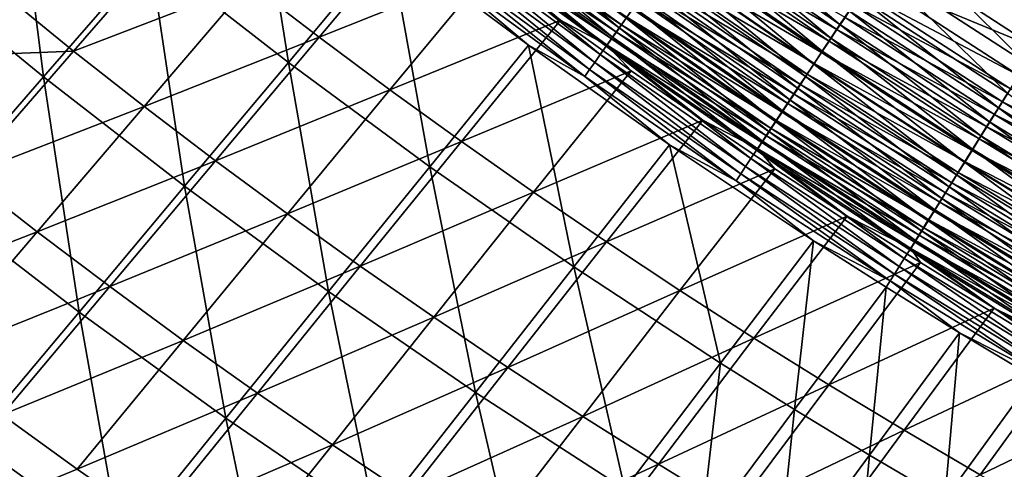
# Model space of a CAD drawing. Header units: metres. Extents: x -1 to 1402, y -1402 to 1.
# Tile 47 of 256: x 356 to 427, y -1128 to -1096. Entities that reach past the tile are written whole.
import ezdxf

# ---------------------------------------------------------------- set-up
doc = ezdxf.new("R2010")
doc.units = ezdxf.units.M

msp = doc.modelspace()

# ---------------------------------------------------------------- linework, layer by layer
at = {"layer": 'None0'}
for points in [[(365.763977, -1091.263062, -450.871429), (373.103912, -1082.618408, -479.385895), (375.684357, -1098.995483, -450.879517)], [(373.103912, -1082.618408, -479.385895), (382.886108, -1090.320068, -479.3367), (375.684357, -1098.995483, -450.879517)], [(348.265381, -1091.898804, -422.339905), (356.047119, -1083.251343, -450.865112), (358.159363, -1100.013794, -422.348053)], [(356.047119, -1083.251343, -450.865112), (365.763977, -1091.263062, -450.871429), (358.159363, -1100.013794, -422.348053)], [(429.870239, -1096.81897, -500.816467), (419.337646, -1089.984497, -500.827972), (420.829559, -1087.739624, -501.775543)], [(429.870239, -1096.81897, -500.816467), (420.829559, -1087.739624, -501.775543), (431.300995, -1094.52832, -501.768188)], [(377.890564, -1097.168579, -449.771301), (385.146759, -1088.534424, -478.234802), (372.876892, -1093.327271, -449.765991)], [(390.116119, -1092.276367, -478.207123), (385.146759, -1088.534424, -478.234802), (377.890564, -1097.168579, -449.771301)], [(389.009613, -1088.604004, -482.932983), (388.629883, -1089.110596, -481.784119), (399.52243, -1096.300903, -482.880585)], [(389.360168, -1088.113403, -489.142822), (399.354584, -1096.509399, -487.964874), (388.840851, -1088.805908, -488.011597)], [(389.009613, -1088.604004, -482.932983), (399.52243, -1096.300903, -482.880585), (399.911743, -1095.749512, -484.008759)], [(399.354584, -1096.509399, -487.964874), (389.360168, -1088.113403, -489.142822), (399.853851, -1095.802612, -489.099243)], [(415.15918, -1096.271484, -496.817169), (404.649139, -1089.013794, -496.841949), (405.336029, -1088.04126, -497.623932)], [(415.15918, -1096.271484, -496.817169), (405.336029, -1088.04126, -497.623932), (415.819, -1095.278687, -497.60202)], [(399.157837, -1096.817261, -481.728699), (388.629883, -1089.110596, -481.784119), (388.276337, -1089.582153, -480.613464)], [(398.880157, -1097.180908, -486.798523), (388.34726, -1089.464111, -486.84845), (388.840851, -1088.805908, -488.011597)], [(388.629883, -1089.110596, -481.784119), (399.157837, -1096.817261, -481.728699), (399.52243, -1096.300903, -482.880585)], [(388.840851, -1088.805908, -488.011597), (399.354584, -1096.509399, -487.964874), (398.880157, -1097.180908, -486.798523)], [(414.516144, -1097.239014, -495.987946), (403.979706, -1089.961548, -496.015686), (404.649139, -1089.013794, -496.841949)], [(414.516144, -1097.239014, -495.987946), (404.649139, -1089.013794, -496.841949), (415.15918, -1096.271484, -496.817169)], [(350.365784, -1090.038452, -421.20578), (342.429108, -1098.856445, -392.732971), (360.305908, -1098.172119, -421.215637)], [(350.365784, -1090.038452, -421.20578), (360.305908, -1098.172119, -421.215637), (367.9151, -1089.415405, -449.761261)], [(367.9151, -1089.415405, -449.761261), (360.305908, -1098.172119, -421.215637), (372.876892, -1093.327271, -449.765991)], [(398.431305, -1097.816162, -485.602325), (387.880096, -1090.086914, -485.655426), (388.34726, -1089.464111, -486.84845)], [(398.818573, -1097.297729, -480.555054), (388.276337, -1089.582153, -480.613464), (387.949615, -1090.017822, -479.422913)], [(390.116119, -1092.276367, -478.207123), (395.147278, -1095.960815, -478.176727), (387.949615, -1090.017822, -479.422913)], [(395.147278, -1095.960815, -478.176727), (398.505188, -1097.741455, -479.361511), (387.949615, -1090.017822, -479.422913)], [(387.949615, -1090.017822, -479.422913), (398.505188, -1097.741455, -479.361511), (398.818573, -1097.297729, -480.555054)], [(399.157837, -1096.817261, -481.728699), (388.276337, -1089.582153, -480.613464), (398.818573, -1097.297729, -480.555054)], [(398.431305, -1097.816162, -485.602325), (388.34726, -1089.464111, -486.84845), (398.880157, -1097.180908, -486.798523)], [(413.890808, -1098.17981, -495.11557), (403.328583, -1090.883423, -495.146423), (403.979706, -1089.961548, -496.015686)], [(404.422699, -1089.359253, -492.804749), (403.840546, -1090.18396, -491.96524), (414.944855, -1096.624268, -492.776123)], [(413.890808, -1098.17981, -495.11557), (403.979706, -1089.961548, -496.015686), (414.516144, -1097.239014, -495.987946)], [(404.422699, -1089.359253, -492.804749), (414.944855, -1096.624268, -492.776123), (415.520813, -1095.75708, -493.580017)], [(428.48233, -1099.041138, -499.664429), (417.890167, -1092.162476, -499.680878), (419.337646, -1089.984497, -500.827972)], [(428.48233, -1099.041138, -499.664429), (419.337646, -1089.984497, -500.827972), (429.870239, -1096.81897, -500.816467)], [(375.684357, -1098.995483, -450.879517), (382.886108, -1090.320068, -479.3367), (385.800995, -1106.444336, -450.889282)], [(382.886108, -1090.320068, -479.3367), (392.8573, -1097.751465, -479.276245), (385.800995, -1106.444336, -450.889282)], [(392.8573, -1097.751465, -479.276245), (382.886108, -1090.320068, -479.3367), (386.289093, -1092.207764, -480.626251)], [(397.612701, -1098.974731, -483.12854), (387.02771, -1091.223267, -483.188141), (387.440002, -1090.673706, -484.434662)], [(398.008575, -1098.414429, -484.378296), (387.440002, -1090.673706, -484.434662), (387.880096, -1090.086914, -485.655426)], [(397.612701, -1098.974731, -483.12854), (387.440002, -1090.673706, -484.434662), (398.008575, -1098.414429, -484.378296)], [(398.008575, -1098.414429, -484.378296), (387.880096, -1090.086914, -485.655426), (398.431305, -1097.816162, -485.602325)], [(403.840546, -1090.18396, -491.96524), (403.276886, -1090.982666, -491.08844), (414.385895, -1097.465942, -491.933655)], [(403.840546, -1090.18396, -491.96524), (414.385895, -1097.465942, -491.933655), (414.944855, -1096.624268, -492.776123)], [(358.159363, -1100.013794, -422.348053), (365.763977, -1091.263062, -450.871429), (368.262512, -1107.834717, -422.358459)], [(365.763977, -1091.263062, -450.871429), (375.684357, -1098.995483, -450.879517), (368.262512, -1107.834717, -422.358459)], [(397.244293, -1099.496094, -481.855194), (386.643829, -1091.734985, -481.917969), (387.02771, -1091.223267, -483.188141)], [(397.612701, -1098.974731, -483.12854), (397.244293, -1099.496094, -481.855194), (387.02771, -1091.223267, -483.188141)], [(413.283997, -1099.092896, -494.201324), (402.696625, -1091.778198, -494.235443), (403.328583, -1090.883423, -495.146423)], [(403.276886, -1090.982666, -491.08844), (402.732391, -1091.754028, -490.175507), (413.844757, -1098.280762, -491.053772)], [(403.276886, -1090.982666, -491.08844), (413.844757, -1098.280762, -491.053772), (414.385895, -1097.465942, -491.933655)], [(413.283997, -1099.092896, -494.201324), (403.328583, -1090.883423, -495.146423), (413.890808, -1098.17981, -495.11557)], [(417.343231, -1093.012817, -495.748688), (429.192657, -1097.934937, -496.967316), (418.628479, -1091.077393, -496.982635)], [(418.628479, -1091.077393, -496.982635), (429.192657, -1097.934937, -496.967316), (430.470856, -1095.886475, -498.028595)], [(348.265381, -1091.898804, -422.339905), (358.159363, -1100.013794, -422.348053), (350.413422, -1108.924927, -393.908661)], [(396.903992, -1099.977661, -480.560242), (386.289093, -1092.207764, -480.626251), (386.643829, -1091.734985, -481.917969)], [(397.244293, -1099.496094, -481.855194), (396.903992, -1099.977661, -480.560242), (386.643829, -1091.734985, -481.917969)], [(412.696442, -1099.976807, -493.246552), (402.084686, -1092.644531, -493.283997), (402.696625, -1091.778198, -494.235443)], [(402.732391, -1091.754028, -490.175507), (402.207916, -1092.49707, -489.227631), (413.322144, -1099.067749, -490.137665)], [(412.696442, -1099.976807, -493.246552), (402.696625, -1091.778198, -494.235443), (413.283997, -1099.092896, -494.201324)], [(402.732391, -1091.754028, -490.175507), (413.322144, -1099.067749, -490.137665), (413.844757, -1098.280762, -491.053772)], [(427.144623, -1101.182861, -498.319366), (416.494781, -1094.261963, -498.341522), (417.890167, -1092.162476, -499.680878)], [(427.144623, -1101.182861, -498.319366), (417.890167, -1092.162476, -499.680878), (428.48233, -1099.041138, -499.664429)], [(382.955078, -1100.938721, -449.77713), (390.116119, -1092.276367, -478.207123), (377.890564, -1097.168579, -449.771301)], [(395.147278, -1095.960815, -478.176727), (390.116119, -1092.276367, -478.207123), (382.955078, -1100.938721, -449.77713)], [(396.903992, -1099.977661, -480.560242), (392.8573, -1097.751465, -479.276245), (386.289093, -1092.207764, -480.626251)], [(412.129028, -1100.830566, -492.252472), (401.493591, -1093.481323, -492.293365), (402.084686, -1092.644531, -493.283997)], [(402.207916, -1092.49707, -489.227631), (401.704193, -1093.210571, -488.246002), (412.818817, -1099.825562, -489.186523)], [(412.129028, -1100.830566, -492.252472), (402.084686, -1092.644531, -493.283997), (412.696442, -1099.976807, -493.246552)], [(402.207916, -1092.49707, -489.227631), (412.818817, -1099.825562, -489.186523), (413.322144, -1099.067749, -490.137665)], [(360.305908, -1098.172119, -421.215637), (365.358276, -1102.129272, -421.221588), (372.876892, -1093.327271, -449.765991)], [(372.876892, -1093.327271, -449.765991), (365.358276, -1102.129272, -421.221588), (377.890564, -1097.168579, -449.771301)], [(401.493591, -1093.481323, -492.293365), (411.58255, -1101.65271, -491.220428), (400.924194, -1094.287476, -491.264832)], [(401.704193, -1093.210571, -488.246002), (401.222015, -1093.893677, -487.231781), (412.335541, -1100.553223, -488.201538)], [(411.58255, -1101.65271, -491.220428), (401.493591, -1093.481323, -492.293365), (412.129028, -1100.830566, -492.252472)], [(401.704193, -1093.210571, -488.246002), (412.335541, -1100.553223, -488.201538), (412.818817, -1099.825562, -489.186523)], [(416.720825, -1093.950073, -495.067291), (427.960693, -1099.90918, -495.728088), (417.343231, -1093.012817, -495.748688)], [(417.343231, -1093.012817, -495.748688), (427.960693, -1099.90918, -495.728088), (429.192657, -1097.934937, -496.967316)], [(411.057831, -1102.442139, -490.151672), (400.377319, -1095.061646, -490.199707), (400.924194, -1094.287476, -491.264832)], [(401.222015, -1093.893677, -487.231781), (400.762146, -1094.545044, -486.186279), (411.873016, -1101.249634, -487.183929)], [(400.924194, -1094.287476, -491.264832), (411.58255, -1101.65271, -491.220428), (411.057831, -1102.442139, -490.151672)], [(401.222015, -1093.893677, -487.231781), (411.873016, -1101.249634, -487.183929), (412.335541, -1100.553223, -488.201538)], [(426.496887, -1102.219971, -497.576721), (415.819, -1095.278687, -497.60202), (416.494781, -1094.261963, -498.341522)], [(416.113068, -1094.865234, -494.344116), (427.364166, -1100.865112, -495.043854), (416.720825, -1093.950073, -495.067291)], [(426.496887, -1102.219971, -497.576721), (416.494781, -1094.261963, -498.341522), (427.144623, -1101.182861, -498.319366)], [(416.720825, -1093.950073, -495.067291), (427.364166, -1100.865112, -495.043854), (427.960693, -1099.90918, -495.728088)], [(400.762146, -1094.545044, -486.186279), (400.325195, -1095.16394, -485.111298), (411.432037, -1101.913574, -486.134979)], [(400.762146, -1094.545044, -486.186279), (411.432037, -1101.913574, -486.134979), (411.873016, -1101.249634, -487.183929)], [(416.113068, -1094.865234, -494.344116), (415.520813, -1095.75708, -493.580017), (426.781738, -1101.798462, -494.317627)], [(416.113068, -1094.865234, -494.344116), (426.781738, -1101.798462, -494.317627), (427.364166, -1100.865112, -495.043854)], [(410.555634, -1103.197632, -489.047546), (399.853851, -1095.802612, -489.099243), (400.377319, -1095.061646, -490.199707)], [(400.325195, -1095.16394, -485.111298), (399.911743, -1095.749512, -484.008759), (411.013153, -1102.544189, -485.056488)], [(400.325195, -1095.16394, -485.111298), (411.013153, -1102.544189, -485.056488), (411.432037, -1101.913574, -486.134979)], [(410.555634, -1103.197632, -489.047546), (400.377319, -1095.061646, -490.199707), (411.057831, -1102.442139, -490.151672)], [(425.864502, -1103.232422, -496.788574), (415.15918, -1096.271484, -496.817169), (415.819, -1095.278687, -497.60202)], [(425.864502, -1103.232422, -496.788574), (415.819, -1095.278687, -497.60202), (426.496887, -1102.219971, -497.576721)], [(388.069519, -1104.637207, -449.783478), (395.147278, -1095.960815, -478.176727), (382.955078, -1100.938721, -449.77713)], [(400.224182, -1099.575562, -478.143738), (395.147278, -1095.960815, -478.176727), (388.069519, -1104.637207, -449.783478)], [(395.147278, -1095.960815, -478.176727), (400.224182, -1099.575562, -478.143738), (398.505188, -1097.741455, -479.361511)], [(399.52243, -1096.300903, -482.880585), (399.157837, -1096.817261, -481.728699), (410.244019, -1103.702148, -482.818726)], [(410.076813, -1103.917969, -487.909424), (399.354584, -1096.509399, -487.964874), (399.853851, -1095.802612, -489.099243)], [(399.911743, -1095.749512, -484.008759), (399.52243, -1096.300903, -482.880585), (410.616943, -1103.140747, -483.950439)], [(399.52243, -1096.300903, -482.880585), (410.244019, -1103.702148, -482.818726), (410.616943, -1103.140747, -483.950439)], [(410.076813, -1103.917969, -487.909424), (399.853851, -1095.802612, -489.099243), (410.555634, -1103.197632, -489.047546)], [(399.911743, -1095.749512, -484.008759), (410.616943, -1103.140747, -483.950439), (411.013153, -1102.544189, -485.056488)], [(425.248322, -1104.218994, -495.955902), (414.516144, -1097.239014, -495.987946), (415.15918, -1096.271484, -496.817169)], [(415.520813, -1095.75708, -493.580017), (414.944855, -1096.624268, -492.776123), (426.214294, -1102.707764, -493.550354)], [(425.248322, -1104.218994, -495.955902), (415.15918, -1096.271484, -496.817169), (425.864502, -1103.232422, -496.788574)], [(415.520813, -1095.75708, -493.580017), (426.214294, -1102.707764, -493.550354), (426.781738, -1101.798462, -494.317627)], [(409.894928, -1104.227783, -481.6633), (399.157837, -1096.817261, -481.728699), (398.818573, -1097.297729, -480.555054)], [(399.354584, -1096.509399, -487.964874), (409.621979, -1104.602173, -486.739288), (398.880157, -1097.180908, -486.798523)], [(410.244019, -1103.702148, -482.818726), (399.157837, -1096.817261, -481.728699), (409.894928, -1104.227783, -481.6633)], [(409.621979, -1104.602173, -486.739288), (399.354584, -1096.509399, -487.964874), (410.076813, -1103.917969, -487.909424)], [(414.944855, -1096.624268, -492.776123), (414.385895, -1097.465942, -491.933655), (425.662506, -1103.592041, -492.743134)], [(414.944855, -1096.624268, -492.776123), (425.662506, -1103.592041, -492.743134), (426.214294, -1102.707764, -493.550354)], [(365.358276, -1102.129272, -421.221588), (370.464081, -1106.012329, -421.22821), (377.890564, -1097.168579, -449.771301)], [(377.890564, -1097.168579, -449.771301), (370.464081, -1106.012329, -421.22821), (382.955078, -1100.938721, -449.77713)], [(385.800995, -1106.444336, -450.889282), (392.8573, -1097.751465, -479.276245), (396.108093, -1113.606934, -450.900604)], [(392.8573, -1097.751465, -479.276245), (402.955994, -1104.87146, -479.204865), (396.108093, -1113.606934, -450.900604)], [(402.955994, -1104.87146, -479.204865), (392.8573, -1097.751465, -479.276245), (396.903992, -1099.977661, -480.560242)], [(409.191772, -1105.24939, -485.539246), (398.431305, -1097.816162, -485.602325), (398.880157, -1097.180908, -486.798523)], [(398.505188, -1097.741455, -479.361511), (409.570251, -1104.716553, -480.486115), (398.818573, -1097.297729, -480.555054)], [(400.224182, -1099.575562, -478.143738), (405.340088, -1103.116211, -478.108185), (398.505188, -1097.741455, -479.361511)], [(398.505188, -1097.741455, -479.361511), (405.340088, -1103.116211, -478.108185), (409.270538, -1105.167603, -479.289093)], [(398.505188, -1097.741455, -479.361511), (409.270538, -1105.167603, -479.289093), (409.570251, -1104.716553, -480.486115)], [(398.818573, -1097.297729, -480.555054), (409.570251, -1104.716553, -480.486115), (409.894928, -1104.227783, -481.6633)], [(398.880157, -1097.180908, -486.798523), (409.621979, -1104.602173, -486.739288), (409.191772, -1105.24939, -485.539246)], [(414.385895, -1097.465942, -491.933655), (413.844757, -1098.280762, -491.053772), (425.127136, -1104.449951, -491.897217)], [(424.64917, -1105.178223, -495.079926), (413.890808, -1098.17981, -495.11557), (414.516144, -1097.239014, -495.987946)], [(414.385895, -1097.465942, -491.933655), (425.127136, -1104.449951, -491.897217), (425.662506, -1103.592041, -492.743134)], [(424.64917, -1105.178223, -495.079926), (414.516144, -1097.239014, -495.987946), (425.248322, -1104.218994, -495.955902)], [(342.429108, -1098.856445, -392.732971), (352.552643, -1107.091797, -392.744995), (360.305908, -1098.172119, -421.215637)], [(360.305908, -1098.172119, -421.215637), (352.552643, -1107.091797, -392.744995), (365.358276, -1102.129272, -421.221588)], [(408.407684, -1106.428833, -483.057831), (397.612701, -1098.974731, -483.12854), (398.008575, -1098.414429, -484.378296)], [(408.786804, -1105.858643, -484.311401), (398.008575, -1098.414429, -484.378296), (398.431305, -1097.816162, -485.602325)], [(408.407684, -1106.428833, -483.057831), (398.008575, -1098.414429, -484.378296), (408.786804, -1105.858643, -484.311401)], [(408.786804, -1105.858643, -484.311401), (398.431305, -1097.816162, -485.602325), (409.191772, -1105.24939, -485.539246)], [(424.067841, -1106.109009, -494.161957), (413.283997, -1099.092896, -494.201324), (413.890808, -1098.17981, -495.11557)], [(413.844757, -1098.280762, -491.053772), (413.322144, -1099.067749, -490.137665), (424.608887, -1105.280518, -491.013794)], [(413.844757, -1098.280762, -491.053772), (424.608887, -1105.280518, -491.013794), (425.127136, -1104.449951, -491.897217)], [(424.067841, -1106.109009, -494.161957), (413.890808, -1098.17981, -495.11557), (424.64917, -1105.178223, -495.079926)], [(368.262512, -1107.834717, -422.358459), (375.684357, -1098.995483, -450.879517), (378.567078, -1115.357544, -422.371002)], [(375.684357, -1098.995483, -450.879517), (385.800995, -1106.444336, -450.889282), (378.567078, -1115.357544, -422.371002)], [(408.055084, -1106.959229, -481.78064), (397.244293, -1099.496094, -481.855194), (397.612701, -1098.974731, -483.12854)], [(408.407684, -1106.428833, -483.057831), (408.055084, -1106.959229, -481.78064), (397.612701, -1098.974731, -483.12854)], [(423.505127, -1107.009888, -493.203278), (412.696442, -1099.976807, -493.246552), (413.283997, -1099.092896, -494.201324)], [(413.322144, -1099.067749, -490.137665), (412.818817, -1099.825562, -489.186523), (424.108521, -1106.082397, -490.094025)], [(423.505127, -1107.009888, -493.203278), (413.283997, -1099.092896, -494.201324), (424.067841, -1106.109009, -494.161957)], [(413.322144, -1099.067749, -490.137665), (424.108521, -1106.082397, -490.094025), (424.608887, -1105.280518, -491.013794)], [(393.232819, -1108.263306, -449.790375), (400.224182, -1099.575562, -478.143738), (388.069519, -1104.637207, -449.783478)], [(405.340088, -1103.116211, -478.108185), (400.224182, -1099.575562, -478.143738), (393.232819, -1108.263306, -449.790375)], [(407.729584, -1107.448853, -480.481903), (396.903992, -1099.977661, -480.560242), (397.244293, -1099.496094, -481.855194)], [(408.055084, -1106.959229, -481.78064), (407.729584, -1107.448853, -480.481903), (397.244293, -1099.496094, -481.855194)], [(412.818817, -1099.825562, -489.186523), (412.335541, -1100.553223, -488.201538), (423.626709, -1106.854492, -489.13913)], [(412.818817, -1099.825562, -489.186523), (423.626709, -1106.854492, -489.13913), (424.108521, -1106.082397, -490.094025)], [(350.413422, -1108.924927, -393.908661), (358.159363, -1100.013794, -422.348053), (360.707306, -1116.835083, -393.919769)], [(358.159363, -1100.013794, -422.348053), (368.262512, -1107.834717, -422.358459), (360.707306, -1116.835083, -393.919769)], [(407.729584, -1107.448853, -480.481903), (402.955994, -1104.87146, -479.204865), (396.903992, -1099.977661, -480.560242)], [(412.335541, -1100.553223, -488.201538), (411.873016, -1101.249634, -487.183929), (423.164185, -1107.595703, -488.15033)], [(422.961761, -1107.879883, -492.205231), (412.129028, -1100.830566, -492.252472), (412.696442, -1099.976807, -493.246552)], [(412.335541, -1100.553223, -488.201538), (423.164185, -1107.595703, -488.15033), (423.626709, -1106.854492, -489.13913)], [(422.961761, -1107.879883, -492.205231), (412.696442, -1099.976807, -493.246552), (423.505127, -1107.009888, -493.203278)], [(370.464081, -1106.012329, -421.22821), (375.622253, -1109.820801, -421.235504), (382.955078, -1100.938721, -449.77713)], [(382.955078, -1100.938721, -449.77713), (375.622253, -1109.820801, -421.235504), (388.069519, -1104.637207, -449.783478)], [(411.873016, -1101.249634, -487.183929), (411.432037, -1101.913574, -486.134979), (422.72171, -1108.30481, -487.128784)], [(422.438568, -1108.717529, -491.169098), (411.58255, -1101.65271, -491.220428), (412.129028, -1100.830566, -492.252472)], [(411.873016, -1101.249634, -487.183929), (422.72171, -1108.30481, -487.128784), (423.164185, -1107.595703, -488.15033)], [(422.438568, -1108.717529, -491.169098), (412.129028, -1100.830566, -492.252472), (422.961761, -1107.879883, -492.205231)], [(437.360535, -1108.85791, -497.548065), (426.496887, -1102.219971, -497.576721), (427.144623, -1101.182861, -498.319366)], [(426.781738, -1101.798462, -494.317627), (438.192749, -1107.477661, -495.017273), (427.364166, -1100.865112, -495.043854)], [(411.432037, -1101.913574, -486.134979), (411.013153, -1102.544189, -485.056488), (422.299927, -1108.980713, -486.075867)], [(411.58255, -1101.65271, -491.220428), (421.93634, -1109.521606, -490.096161), (411.057831, -1102.442139, -490.151672)], [(411.432037, -1101.913574, -486.134979), (422.299927, -1108.980713, -486.075867), (422.72171, -1108.30481, -487.128784)], [(421.93634, -1109.521606, -490.096161), (411.58255, -1101.65271, -491.220428), (422.438568, -1108.717529, -491.169098)], [(426.781738, -1101.798462, -494.317627), (426.214294, -1102.707764, -493.550354), (437.636047, -1108.428589, -494.287628)], [(426.781738, -1101.798462, -494.317627), (437.636047, -1108.428589, -494.287628), (438.192749, -1107.477661, -495.017273)], [(352.552643, -1107.091797, -392.744995), (357.69989, -1111.094482, -392.752228), (365.358276, -1102.129272, -421.221588)], [(365.358276, -1102.129272, -421.221588), (357.69989, -1111.094482, -392.752228), (370.464081, -1106.012329, -421.22821)], [(421.455841, -1110.290894, -488.987762), (410.555634, -1103.197632, -489.047546), (411.057831, -1102.442139, -490.151672)], [(411.013153, -1102.544189, -485.056488), (410.616943, -1103.140747, -483.950439), (421.899445, -1109.622437, -484.993378)], [(411.013153, -1102.544189, -485.056488), (421.899445, -1109.622437, -484.993378), (422.299927, -1108.980713, -486.075867)], [(411.057831, -1102.442139, -490.151672), (421.93634, -1109.521606, -490.096161), (421.455841, -1110.290894, -488.987762)], [(426.214294, -1102.707764, -493.550354), (425.662506, -1103.592041, -492.743134), (437.09375, -1109.35498, -493.516754)], [(436.755981, -1109.889526, -496.756165), (425.864502, -1103.232422, -496.788574), (426.496887, -1102.219971, -497.576721)], [(426.214294, -1102.707764, -493.550354), (437.09375, -1109.35498, -493.516754), (437.636047, -1108.428589, -494.287628)], [(436.755981, -1109.889526, -496.756165), (426.496887, -1102.219971, -497.576721), (437.360535, -1108.85791, -497.548065)], [(398.444, -1111.816406, -449.797821), (405.340088, -1103.116211, -478.108185), (393.232819, -1108.263306, -449.790375)], [(410.493896, -1106.58252, -478.070099), (405.340088, -1103.116211, -478.108185), (398.444, -1111.816406, -449.797821)], [(405.340088, -1103.116211, -478.108185), (410.493896, -1106.58252, -478.070099), (409.270538, -1105.167603, -479.289093)], [(420.997803, -1111.024292, -487.845306), (410.076813, -1103.917969, -487.909424), (410.555634, -1103.197632, -489.047546)], [(410.616943, -1103.140747, -483.950439), (410.244019, -1103.702148, -482.818726), (421.520782, -1110.229248, -483.88327)], [(420.997803, -1111.024292, -487.845306), (410.555634, -1103.197632, -489.047546), (421.455841, -1110.290894, -488.987762)], [(410.616943, -1103.140747, -483.950439), (421.520782, -1110.229248, -483.88327), (421.899445, -1109.622437, -484.993378)], [(436.167023, -1110.894531, -495.919586), (425.248322, -1104.218994, -495.955902), (425.864502, -1103.232422, -496.788574)], [(436.167023, -1110.894531, -495.919586), (425.864502, -1103.232422, -496.788574), (436.755981, -1109.889526, -496.756165)], [(420.562897, -1111.720581, -486.670807), (409.621979, -1104.602173, -486.739288), (410.076813, -1103.917969, -487.909424)], [(421.164551, -1110.800171, -482.747498), (410.244019, -1103.702148, -482.818726), (409.894928, -1104.227783, -481.6633)], [(420.562897, -1111.720581, -486.670807), (410.076813, -1103.917969, -487.909424), (420.997803, -1111.024292, -487.845306)], [(410.244019, -1103.702148, -482.818726), (421.164551, -1110.800171, -482.747498), (421.520782, -1110.229248, -483.88327)], [(425.662506, -1103.592041, -492.743134), (425.127136, -1104.449951, -491.897217), (436.566528, -1110.255615, -492.705811)], [(425.662506, -1103.592041, -492.743134), (436.566528, -1110.255615, -492.705811), (437.09375, -1109.35498, -493.516754)], [(375.622253, -1109.820801, -421.235504), (380.831757, -1113.553833, -421.243469), (388.069519, -1104.637207, -449.783478)], [(388.069519, -1104.637207, -449.783478), (380.831757, -1113.553833, -421.243469), (393.232819, -1108.263306, -449.790375)], [(409.621979, -1104.602173, -486.739288), (420.151672, -1112.378906, -485.466339), (409.191772, -1105.24939, -485.539246)], [(409.570251, -1104.716553, -480.486115), (409.270538, -1105.167603, -479.289093), (420.521454, -1111.830688, -480.406769)], [(409.570251, -1104.716553, -480.486115), (420.831238, -1111.334229, -481.588013), (409.894928, -1104.227783, -481.6633)], [(420.831238, -1111.334229, -481.588013), (409.570251, -1104.716553, -480.486115), (420.521454, -1111.830688, -480.406769)], [(420.151672, -1112.378906, -485.466339), (409.621979, -1104.602173, -486.739288), (420.562897, -1111.720581, -486.670807)], [(409.894928, -1104.227783, -481.6633), (420.831238, -1111.334229, -481.588013), (421.164551, -1110.800171, -482.747498)], [(425.127136, -1104.449951, -491.897217), (424.608887, -1105.280518, -491.013794), (436.055054, -1111.129272, -491.855988)], [(435.594452, -1111.871582, -495.03949), (424.64917, -1105.178223, -495.079926), (425.248322, -1104.218994, -495.955902)], [(425.127136, -1104.449951, -491.897217), (436.055054, -1111.129272, -491.855988), (436.566528, -1110.255615, -492.705811)], [(435.594452, -1111.871582, -495.03949), (425.248322, -1104.218994, -495.955902), (436.167023, -1110.894531, -495.919586)], [(396.108093, -1113.606934, -450.900604), (402.955994, -1104.87146, -479.204865), (406.599792, -1120.480835, -450.913422)], [(402.955994, -1104.87146, -479.204865), (413.253052, -1111.733521, -479.121979), (406.599792, -1120.480835, -450.913422)], [(413.253052, -1111.733521, -479.121979), (402.955994, -1104.87146, -479.204865), (407.729584, -1107.448853, -480.481903)], [(419.764771, -1112.998413, -484.234039), (408.786804, -1105.858643, -484.311401), (409.191772, -1105.24939, -485.539246)], [(409.191772, -1105.24939, -485.539246), (420.151672, -1112.378906, -485.466339), (419.764771, -1112.998413, -484.234039)], [(409.270538, -1105.167603, -479.289093), (410.493896, -1106.58252, -478.070099), (415.684509, -1109.974243, -478.02948)], [(409.270538, -1105.167603, -479.289093), (415.684509, -1109.974243, -478.02948), (420.235687, -1112.288574, -479.205719)], [(420.521454, -1111.830688, -480.406769), (409.270538, -1105.167603, -479.289093), (420.235687, -1112.288574, -479.205719)], [(435.039032, -1112.819458, -494.117279), (424.067841, -1106.109009, -494.161957), (424.64917, -1105.178223, -495.079926)], [(424.608887, -1105.280518, -491.013794), (424.108521, -1106.082397, -490.094025), (435.560089, -1111.974731, -490.968536)], [(424.608887, -1105.280518, -491.013794), (435.560089, -1111.974731, -490.968536), (436.055054, -1111.129272, -491.855988)], [(435.039032, -1112.819458, -494.117279), (424.64917, -1105.178223, -495.079926), (435.594452, -1111.871582, -495.03949)], [(357.69989, -1111.094482, -392.752228), (362.902588, -1115.019409, -392.760284), (370.464081, -1106.012329, -421.22821)], [(370.464081, -1106.012329, -421.22821), (362.902588, -1115.019409, -392.760284), (375.622253, -1109.820801, -421.235504)], [(419.402802, -1113.578003, -482.976013), (408.407684, -1106.428833, -483.057831), (408.786804, -1105.858643, -484.311401)], [(419.402802, -1113.578003, -482.976013), (408.786804, -1105.858643, -484.311401), (419.764771, -1112.998413, -484.234039)], [(434.501465, -1113.736816, -493.154236), (423.505127, -1107.009888, -493.203278), (424.067841, -1106.109009, -494.161957)], [(424.108521, -1106.082397, -490.094025), (423.626709, -1106.854492, -489.13913), (435.082275, -1112.791016, -490.044647)], [(434.501465, -1113.736816, -493.154236), (424.067841, -1106.109009, -494.161957), (435.039032, -1112.819458, -494.117279)], [(424.108521, -1106.082397, -490.094025), (435.082275, -1112.791016, -490.044647), (435.560089, -1111.974731, -490.968536)], [(378.567078, -1115.357544, -422.371002), (385.800995, -1106.444336, -450.889282), (389.067017, -1122.579834, -422.38562)], [(385.800995, -1106.444336, -450.889282), (396.108093, -1113.606934, -450.900604), (389.067017, -1122.579834, -422.38562)], [(403.701965, -1115.296143, -449.805756), (410.493896, -1106.58252, -478.070099), (398.444, -1111.816406, -449.797821)], [(415.684509, -1109.974243, -478.02948), (410.493896, -1106.58252, -478.070099), (403.701965, -1115.296143, -449.805756)], [(418.75589, -1114.613647, -480.391266), (407.729584, -1107.448853, -480.481903), (408.055084, -1106.959229, -481.78064)], [(419.066284, -1114.116699, -481.694397), (408.055084, -1106.959229, -481.78064), (408.407684, -1106.428833, -483.057831)], [(419.066284, -1114.116699, -481.694397), (418.75589, -1114.613647, -480.391266), (408.055084, -1106.959229, -481.78064)], [(419.402802, -1113.578003, -482.976013), (419.066284, -1114.116699, -481.694397), (408.407684, -1106.428833, -483.057831)], [(423.626709, -1106.854492, -489.13913), (423.164185, -1107.595703, -488.15033), (434.622314, -1113.576782, -489.08551)], [(423.626709, -1106.854492, -489.13913), (434.622314, -1113.576782, -489.08551), (435.082275, -1112.791016, -490.044647)], [(352.552643, -1107.091797, -392.744995), (344.65451, -1116.172241, -364.356262), (357.69989, -1111.094482, -392.752228)], [(418.75589, -1114.613647, -480.391266), (413.253052, -1111.733521, -479.121979), (407.729584, -1107.448853, -480.481903)], [(423.164185, -1107.595703, -488.15033), (422.72171, -1108.30481, -487.128784), (434.180878, -1114.330811, -488.092377)], [(433.982544, -1114.622437, -492.151672), (422.961761, -1107.879883, -492.205231), (423.505127, -1107.009888, -493.203278)], [(423.164185, -1107.595703, -488.15033), (434.180878, -1114.330811, -488.092377), (434.622314, -1113.576782, -489.08551)], [(433.982544, -1114.622437, -492.151672), (423.505127, -1107.009888, -493.203278), (434.501465, -1113.736816, -493.154236)], [(360.707306, -1116.835083, -393.919769), (368.262512, -1107.834717, -422.358459), (371.209717, -1124.432495, -393.933228)], [(368.262512, -1107.834717, -422.358459), (378.567078, -1115.357544, -422.371002), (371.209717, -1124.432495, -393.933228)], [(380.831757, -1113.553833, -421.243469), (386.091492, -1117.211182, -421.252106), (393.232819, -1108.263306, -449.790375)], [(393.232819, -1108.263306, -449.790375), (386.091492, -1117.211182, -421.252106), (398.444, -1111.816406, -449.797821)], [(422.72171, -1108.30481, -487.128784), (422.299927, -1108.980713, -486.075867), (433.758728, -1115.052124, -487.066437)], [(433.483002, -1115.474854, -491.11087), (422.438568, -1108.717529, -491.169098), (422.961761, -1107.879883, -492.205231)], [(422.72171, -1108.30481, -487.128784), (433.758728, -1115.052124, -487.066437), (434.180878, -1114.330811, -488.092377)], [(433.483002, -1115.474854, -491.11087), (422.961761, -1107.879883, -492.205231), (433.982544, -1114.622437, -492.151672)], [(350.413422, -1108.924927, -393.908661), (360.707306, -1116.835083, -393.919769), (353.014526, -1125.996338, -365.562592)], [(422.299927, -1108.980713, -486.075867), (421.899445, -1109.622437, -484.993378), (433.356476, -1115.739258, -486.009033)], [(433.003601, -1116.292969, -490.033203), (421.93634, -1109.521606, -490.096161), (422.438568, -1108.717529, -491.169098)], [(422.299927, -1108.980713, -486.075867), (433.356476, -1115.739258, -486.009033), (433.758728, -1115.052124, -487.066437)], [(433.003601, -1116.292969, -490.033203), (422.438568, -1108.717529, -491.169098), (433.483002, -1115.474854, -491.11087)], [(421.93634, -1109.521606, -490.096161), (432.545105, -1117.075562, -488.919952), (421.455841, -1110.290894, -488.987762)], [(421.899445, -1109.622437, -484.993378), (421.520782, -1110.229248, -483.88327), (432.97467, -1116.391602, -484.921997)], [(421.899445, -1109.622437, -484.993378), (432.97467, -1116.391602, -484.921997), (433.356476, -1115.739258, -486.009033)], [(432.545105, -1117.075562, -488.919952), (421.93634, -1109.521606, -490.096161), (433.003601, -1116.292969, -490.033203)], [(362.902588, -1115.019409, -392.760284), (368.159515, -1118.866089, -392.769165), (375.622253, -1109.820801, -421.235504)], [(375.622253, -1109.820801, -421.235504), (368.159515, -1118.866089, -392.769165), (380.831757, -1113.553833, -421.243469)], [(409.005676, -1118.701782, -449.814209), (415.684509, -1109.974243, -478.02948), (403.701965, -1115.296143, -449.805756)], [(420.913635, -1113.292847, -477.986328), (415.684509, -1109.974243, -478.02948), (409.005676, -1118.701782, -449.814209)], [(415.684509, -1109.974243, -478.02948), (420.913635, -1113.292847, -477.986328), (420.235687, -1112.288574, -479.205719)], [(432.108215, -1117.821167, -487.772583), (420.997803, -1111.024292, -487.845306), (421.455841, -1110.290894, -488.987762)], [(421.520782, -1110.229248, -483.88327), (421.164551, -1110.800171, -482.747498), (432.613861, -1117.008057, -483.807312)], [(421.455841, -1110.290894, -488.987762), (432.545105, -1117.075562, -488.919952), (432.108215, -1117.821167, -487.772583)], [(421.520782, -1110.229248, -483.88327), (432.613861, -1117.008057, -483.807312), (432.97467, -1116.391602, -484.921997)], [(344.65451, -1116.172241, -364.356262), (349.900269, -1120.220581, -364.364624), (357.69989, -1111.094482, -392.752228)], [(357.69989, -1111.094482, -392.752228), (349.900269, -1120.220581, -364.364624), (362.902588, -1115.019409, -392.760284)], [(431.693542, -1118.528931, -486.593109), (420.562897, -1111.720581, -486.670807), (420.997803, -1111.024292, -487.845306)], [(420.831238, -1111.334229, -481.588013), (432.274567, -1117.587646, -482.666931), (421.164551, -1110.800171, -482.747498)], [(431.693542, -1118.528931, -486.593109), (420.997803, -1111.024292, -487.845306), (432.108215, -1117.821167, -487.772583)], [(421.164551, -1110.800171, -482.747498), (432.274567, -1117.587646, -482.666931), (432.613861, -1117.008057, -483.807312)], [(386.091492, -1117.211182, -421.252106), (391.400391, -1120.791992, -421.261353), (398.444, -1111.816406, -449.797821)], [(398.444, -1111.816406, -449.797821), (391.400391, -1120.791992, -421.261353), (403.701965, -1115.296143, -449.805756)], [(406.599792, -1120.480835, -450.913422), (413.253052, -1111.733521, -479.121979), (411.913025, -1123.808716, -450.92038)], [(411.913025, -1123.808716, -450.92038), (413.253052, -1111.733521, -479.121979), (418.47406, -1115.065918, -479.076172)], [(418.75589, -1114.613647, -480.391266), (418.47406, -1115.065918, -479.076172), (413.253052, -1111.733521, -479.121979)], [(431.301636, -1119.197754, -485.383606), (420.151672, -1112.378906, -485.466339), (420.562897, -1111.720581, -486.670807)], [(420.521454, -1111.830688, -480.406769), (420.235687, -1112.288574, -479.205719), (431.662659, -1118.633179, -480.317047)], [(420.831238, -1111.334229, -481.588013), (420.521454, -1111.830688, -480.406769), (431.957336, -1118.129761, -481.502869)], [(420.521454, -1111.830688, -480.406769), (431.662659, -1118.633179, -480.317047), (431.957336, -1118.129761, -481.502869)], [(431.301636, -1119.197754, -485.383606), (420.562897, -1111.720581, -486.670807), (431.693542, -1118.528931, -486.593109)], [(420.831238, -1111.334229, -481.588013), (431.957336, -1118.129761, -481.502869), (432.274567, -1117.587646, -482.666931)], [(420.151672, -1112.378906, -485.466339), (430.933105, -1119.826782, -484.14624), (419.764771, -1112.998413, -484.234039)], [(430.933105, -1119.826782, -484.14624), (420.151672, -1112.378906, -485.466339), (431.301636, -1119.197754, -485.383606)], [(420.235687, -1112.288574, -479.205719), (420.913635, -1113.292847, -477.986328), (426.204651, -1116.552979, -477.94043)], [(420.235687, -1112.288574, -479.205719), (426.204651, -1116.552979, -477.94043), (431.391113, -1119.09729, -479.11145)], [(420.235687, -1112.288574, -479.205719), (431.391113, -1119.09729, -479.11145), (431.662659, -1118.633179, -480.317047)], [(414.354065, -1122.032959, -449.823151), (420.913635, -1113.292847, -477.986328), (409.005676, -1118.701782, -449.814209)], [(426.204651, -1116.552979, -477.94043), (420.913635, -1113.292847, -477.986328), (414.354065, -1122.032959, -449.823151)], [(430.588501, -1120.414917, -482.883179), (419.402802, -1113.578003, -482.976013), (419.764771, -1112.998413, -484.234039)], [(419.764771, -1112.998413, -484.234039), (430.933105, -1119.826782, -484.14624), (430.588501, -1120.414917, -482.883179)], [(368.159515, -1118.866089, -392.769165), (373.469604, -1122.633911, -392.778809), (380.831757, -1113.553833, -421.243469)], [(380.831757, -1113.553833, -421.243469), (373.469604, -1122.633911, -392.778809), (386.091492, -1117.211182, -421.252106)], [(389.067017, -1122.579834, -422.38562), (396.108093, -1113.606934, -450.900604), (399.756226, -1129.49939, -422.402161)], [(396.108093, -1113.606934, -450.900604), (406.599792, -1120.480835, -450.913422), (399.756226, -1129.49939, -422.402161)], [(419.402802, -1113.578003, -482.976013), (430.268402, -1120.961304, -481.596497), (419.066284, -1114.116699, -481.694397)], [(430.268402, -1120.961304, -481.596497), (419.402802, -1113.578003, -482.976013), (430.588501, -1120.414917, -482.883179)], [(423.717224, -1118.316406, -479.027679), (418.47406, -1115.065918, -479.076172), (418.75589, -1114.613647, -480.391266)], [(419.066284, -1114.116699, -481.694397), (429.973358, -1121.464966, -480.288391), (418.75589, -1114.613647, -480.391266)], [(429.973358, -1121.464966, -480.288391), (423.717224, -1118.316406, -479.027679), (418.75589, -1114.613647, -480.391266)], [(430.268402, -1120.961304, -481.596497), (429.973358, -1121.464966, -480.288391), (419.066284, -1114.116699, -481.694397)], [(349.900269, -1120.220581, -364.364624), (355.203766, -1124.187744, -364.373901), (362.902588, -1115.019409, -392.760284)], [(362.902588, -1115.019409, -392.760284), (355.203766, -1124.187744, -364.373901), (368.159515, -1118.866089, -392.769165)], [(371.209717, -1124.432495, -393.933228), (378.567078, -1115.357544, -422.371002), (381.914001, -1131.714966, -393.948883)], [(378.567078, -1115.357544, -422.371002), (389.067017, -1122.579834, -422.38562), (381.914001, -1131.714966, -393.948883)], [(391.400391, -1120.791992, -421.261353), (396.757324, -1124.295898, -421.271271), (403.701965, -1115.296143, -449.805756)], [(403.701965, -1115.296143, -449.805756), (396.757324, -1124.295898, -421.271271), (409.005676, -1118.701782, -449.814209)], [(411.913025, -1123.808716, -450.92038), (418.47406, -1115.065918, -479.076172), (417.269989, -1127.063354, -450.927643)], [(418.47406, -1115.065918, -479.076172), (423.717224, -1118.316406, -479.027679), (417.269989, -1127.063354, -450.927643)], [(353.014526, -1125.996338, -365.562592), (360.707306, -1116.835083, -393.919769), (363.723511, -1133.668701, -365.576324)], [(360.707306, -1116.835083, -393.919769), (371.209717, -1124.432495, -393.933228), (363.723511, -1133.668701, -365.576324)], [(419.746033, -1125.289063, -449.832611), (426.204651, -1116.552979, -477.94043), (414.354065, -1122.032959, -449.823151)], [(431.535583, -1119.740723, -477.891937), (426.204651, -1116.552979, -477.94043), (419.746033, -1125.289063, -449.832611)], [(426.204651, -1116.552979, -477.94043), (431.535583, -1119.740723, -477.891937), (431.391113, -1119.09729, -479.11145)], [(373.469604, -1122.633911, -392.778809), (378.831635, -1126.322266, -392.789276), (386.091492, -1117.211182, -421.252106)], [(386.091492, -1117.211182, -421.252106), (378.831635, -1126.322266, -392.789276), (391.400391, -1120.791992, -421.261353)], [(355.203766, -1124.187744, -364.373901), (360.563751, -1128.072876, -364.384094), (368.159515, -1118.866089, -392.769165)], [(368.159515, -1118.866089, -392.769165), (360.563751, -1128.072876, -364.384094), (373.469604, -1122.633911, -392.778809)], [(396.757324, -1124.295898, -421.271271), (402.161102, -1127.722168, -421.281799), (409.005676, -1118.701782, -449.814209)], [(409.005676, -1118.701782, -449.814209), (402.161102, -1127.722168, -421.281799), (414.354065, -1122.032959, -449.823151)], [(417.269989, -1127.063354, -450.927643), (423.717224, -1118.316406, -479.027679), (422.669739, -1130.244385, -450.935211)], [(423.717224, -1118.316406, -479.027679), (429.004791, -1121.499146, -478.976288), (422.669739, -1130.244385, -450.935211)], [(429.973358, -1121.464966, -480.288391), (429.004791, -1121.499146, -478.976288), (423.717224, -1118.316406, -479.027679)], [(425.180542, -1128.469727, -449.84256), (431.535583, -1119.740723, -477.891937), (419.746033, -1125.289063, -449.832611)], [(436.905487, -1122.855713, -477.840912), (431.535583, -1119.740723, -477.891937), (425.180542, -1128.469727, -449.84256)], [(378.831635, -1126.322266, -392.789276), (384.244476, -1129.93042, -392.800476), (391.400391, -1120.791992, -421.261353)], [(391.400391, -1120.791992, -421.261353), (384.244476, -1129.93042, -392.800476), (396.757324, -1124.295898, -421.271271)], [(399.756226, -1129.49939, -422.402161), (406.599792, -1120.480835, -450.913422), (405.169922, -1132.844849, -422.411102)], [(405.169922, -1132.844849, -422.411102), (406.599792, -1120.480835, -450.913422), (411.913025, -1123.808716, -450.92038)], [(422.669739, -1130.244385, -450.935211), (429.004791, -1121.499146, -478.976288), (428.111237, -1133.35144, -450.943115)], [(402.161102, -1127.722168, -421.281799), (407.610596, -1131.070557, -421.292969), (414.354065, -1122.032959, -449.823151)], [(414.354065, -1122.032959, -449.823151), (407.610596, -1131.070557, -421.292969), (419.746033, -1125.289063, -449.832611)], [(360.563751, -1128.072876, -364.384094), (365.979034, -1131.875366, -364.395203), (373.469604, -1122.633911, -392.778809)], [(373.469604, -1122.633911, -392.778809), (365.979034, -1131.875366, -364.395203), (378.831635, -1126.322266, -392.789276)], [(381.914001, -1131.714966, -393.948883), (389.067017, -1122.579834, -422.38562), (392.813568, -1138.680298, -393.966705)], [(389.067017, -1122.579834, -422.38562), (399.756226, -1129.49939, -422.402161), (392.813568, -1138.680298, -393.966705)], [(430.656494, -1131.574463, -449.852997), (436.905487, -1122.855713, -477.840912), (425.180542, -1128.469727, -449.84256)], [(410.628387, -1136.11377, -422.420532), (405.169922, -1132.844849, -422.411102), (411.913025, -1123.808716, -450.92038)], [(410.628387, -1136.11377, -422.420532), (411.913025, -1123.808716, -450.92038), (417.269989, -1127.063354, -450.927643)], [(360.563751, -1128.072876, -364.384094), (355.203766, -1124.187744, -364.373901), (347.364899, -1133.515625, -336.073486)], [(363.723511, -1133.668701, -365.576324), (371.209717, -1124.432495, -393.933228), (374.642303, -1141.011475, -365.592407)], [(371.209717, -1124.432495, -393.933228), (381.914001, -1131.714966, -393.948883), (374.642303, -1141.011475, -365.592407)], [(384.244476, -1129.93042, -392.800476), (389.706818, -1133.45813, -392.812469), (396.757324, -1124.295898, -421.271271)], [(396.757324, -1124.295898, -421.271271), (389.706818, -1133.45813, -392.812469), (402.161102, -1127.722168, -421.281799)], [(407.610596, -1131.070557, -421.292969), (413.104706, -1134.340332, -421.304718), (419.746033, -1125.289063, -449.832611)], [(419.746033, -1125.289063, -449.832611), (413.104706, -1134.340332, -421.304718), (425.180542, -1128.469727, -449.84256)], [(353.014526, -1125.996338, -365.562592), (363.723511, -1133.668701, -365.576324), (356.103271, -1143.065674, -337.301422)], [(365.979034, -1131.875366, -364.395203), (371.448273, -1135.594727, -364.407196), (378.831635, -1126.322266, -392.789276)], [(378.831635, -1126.322266, -392.789276), (371.448273, -1135.594727, -364.407196), (384.244476, -1129.93042, -392.800476)], [(416.130585, -1139.305664, -422.430359), (410.628387, -1136.11377, -422.420532), (417.269989, -1127.063354, -450.927643)], [(416.130585, -1139.305664, -422.430359), (417.269989, -1127.063354, -450.927643), (422.669739, -1130.244385, -450.935211)], [(365.979034, -1131.875366, -364.395203), (360.563751, -1128.072876, -364.384094), (347.364899, -1133.515625, -336.073486)], [(389.706818, -1133.45813, -392.812469), (395.217438, -1136.904541, -392.825195), (402.161102, -1127.722168, -421.281799)], [(402.161102, -1127.722168, -421.281799), (395.217438, -1136.904541, -392.825195), (407.610596, -1131.070557, -421.292969)]]:
    msp.add_3dface(points, dxfattribs=at)

doc.saveas('drawing.dxf')
